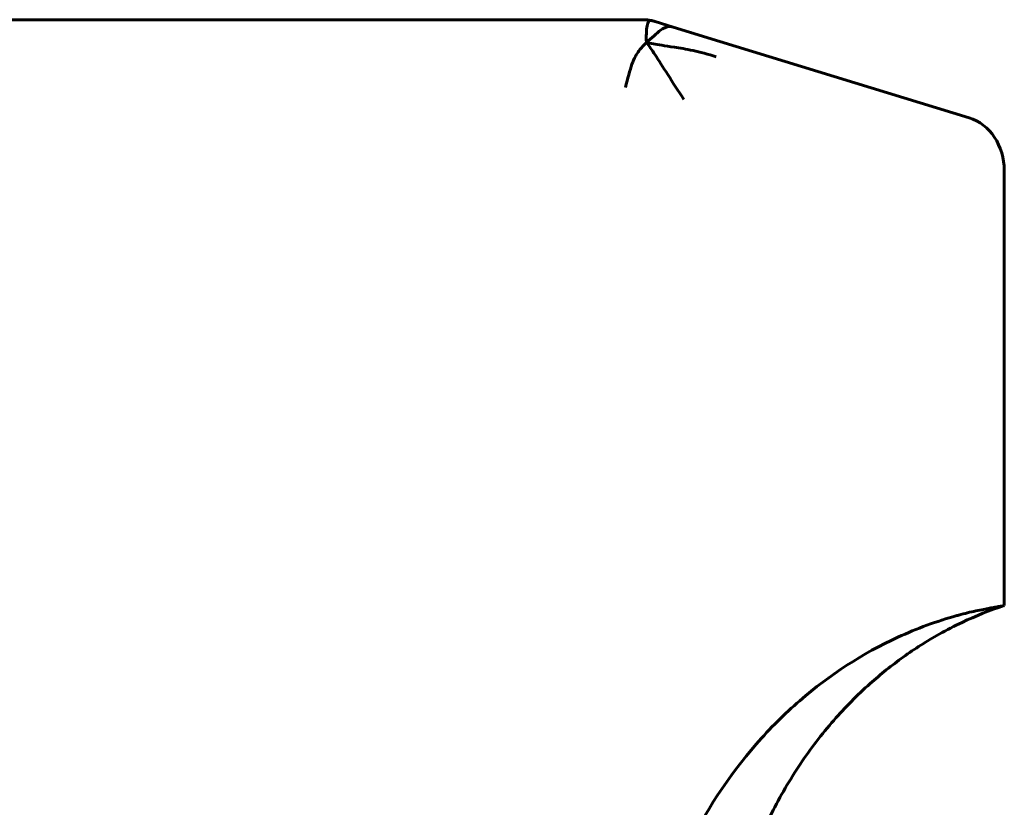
# Model space of a CAD drawing. Header units: millimetres. Extents: x 0 to 210, y 0 to 297.
# Tile 14 of 31: x 79 to 97, y 227 to 241. Entities that reach past the tile are written whole.
import ezdxf

# ---------------------------------------------------------------- set-up
doc = ezdxf.new("R2010")
doc.units = ezdxf.units.MM
doc.linetypes.add('K5LT_BASIC', pattern=[0])
doc.layers.add('Системный слой (1)', color=7, linetype='Continuous', true_color=0x6c6c6c)

# ---------------------------------------------------------------- blocks, each defined once
blk = doc.blocks.new('U20')
at = {"layer": 'Системный слой (1)', "color": 143, "linetype": 'K5LT_BASIC', "lineweight": 60, "true_color": 0x33acca}
for p, q in [((90.419, 241.141), (90.398, 241.143)), ((90.433, 241.139), (90.419, 241.141)), ((90.445, 241.138), (90.433, 241.139))]:
    blk.add_line(p, q, dxfattribs=at)
blk = doc.blocks.new('U25')
at = {"layer": 'Системный слой (1)', "color": 143, "linetype": 'K5LT_BASIC', "lineweight": 60, "true_color": 0x33acca}
for p, q in [((90.347, 241.144), (90.347, 241.144)), ((90.347, 241.144), (90.355, 241.144)), ((90.429, 241.14), (90.461, 241.136))]:
    blk.add_line(p, q, dxfattribs=at)
blk = doc.blocks.new('U34')
at = {"layer": 'Системный слой (1)', "color": 143, "linetype": 'K5LT_BASIC', "lineweight": 60, "true_color": 0x33acca}
for p, q in [((90.486, 241.132), (90.509, 241.127)), ((90.509, 241.127), (90.547, 241.118)), ((90.547, 241.118), (90.567, 241.112))]:
    blk.add_line(p, q, dxfattribs=at)
blk = doc.blocks.new('U40')
at = {"layer": 'Системный слой (1)', "color": 143, "linetype": 'K5LT_BASIC', "lineweight": 60, "true_color": 0x33acca}
for p, q in [((90.461, 241.136), (90.552, 241.116)), ((90.568, 241.112), (90.573, 241.11))]:
    blk.add_line(p, q, dxfattribs=at)
blk = doc.blocks.new('U58')
at = {"layer": 'Системный слой (1)', "color": 143, "linetype": 'K5LT_BASIC', "lineweight": 60, "true_color": 0x33acca}
for p, q in [((90.486, 241.132), (90.476, 241.133)), ((90.496, 241.13), (90.486, 241.132)), ((90.512, 241.126), (90.496, 241.13))]:
    blk.add_line(p, q, dxfattribs=at)

msp = doc.modelspace()

# ---------------------------------------------------------------- linework, layer by layer
at = {"layer": 'Системный слой (1)', "color": 143, "linetype": 'K5LT_BASIC', "lineweight": 60, "true_color": 0x33acca}
for p, q in [((89.013, 241.144), (78.189, 241.144)), ((89.812, 241.144), (89.013, 241.144)), ((90.347, 241.144), (89.812, 241.144)), ((90.345, 241.144), (90.344, 241.144)), ((90.353, 241.144), (90.355, 241.144)), ((90.566, 241.112), (90.567, 241.112)), ((90.567, 241.112), (90.572, 241.11)), ((90.572, 241.11), (90.57, 241.111)), ((90.902, 241.009), (90.573, 241.11)), ((91.755, 240.747), (90.902, 241.009)), ((91.24, 240.905), (91.216, 240.913)), ((96.331, 239.343), (91.755, 240.747)), ((96.978, 230.394), (96.978, 238.377))]:
    msp.add_line(p, q, dxfattribs=at)
msp.add_ellipse((96.105, 238.377), major_axis=(0, 1), ratio=0.87301, start_param=4.712389, end_param=6.021386, dxfattribs=at)
for points, knots in [([(90.353, 241.144), (90.353, 241.144), (90.353, 241.144), (90.353, 241.144), (90.353, 241.144), (90.353, 241.144), (90.353, 241.144), (90.353, 241.144), (90.353, 241.144), (90.353, 241.144), (90.353, 241.144), (90.353, 241.144), (90.353, 241.144), (90.353, 241.144), (90.353, 241.144), (90.353, 241.144), (90.353, 241.144), (90.354, 241.144), (90.354, 241.144), (90.355, 241.144), (90.355, 241.144), (90.356, 241.144), (90.357, 241.144), (90.359, 241.144), (90.36, 241.144), (90.361, 241.144), (90.362, 241.144), (90.363, 241.144), (90.363, 241.144), (90.364, 241.144), (90.364, 241.144), (90.364, 241.144), (90.364, 241.144), (90.364, 241.144), (90.364, 241.144), (90.365, 241.144), (90.365, 241.144), (90.365, 241.144), (90.366, 241.144), (90.367, 241.144), (90.368, 241.144), (90.37, 241.144), (90.371, 241.144), (90.374, 241.144), (90.376, 241.144), (90.381, 241.144), (90.384, 241.143), (90.391, 241.143), (90.395, 241.143), (90.401, 241.142), (90.403, 241.142), (90.413, 241.141), (90.418, 241.141), (90.425, 241.14), (90.424, 241.14), (90.429, 241.14)], [0, 0, 0, 0, 0.023962, 0.023962, 0.047925, 0.047925, 0.071887, 0.071887, 0.119812, 0.119812, 0.167679, 0.167679, 0.263413, 0.263413, 0.454882, 0.454882, 0.837819, 0.837819, 1.603694, 1.603694, 2.588606, 2.588606, 4.144313, 4.144313, 6.094503, 6.094503, 7.170502, 7.170502, 7.523101, 7.523101, 7.623775, 7.623775, 7.72445, 7.72445, 7.841691, 7.841691, 8.076174, 8.076174, 8.54514, 8.54514, 9.319906, 9.319906, 10.025858, 10.025858, 11.437764, 11.437764, 13.555622, 13.555622, 15.855412, 15.855412, 17.791338, 17.791338, 23.147415, 23.147415, 26.780384, 26.780384, 26.780384, 26.780384]), ([(96.978, 230.394), (96.714, 230.308), (96.455, 230.205), (96.061, 230.019), (95.921, 229.947), (95.67, 229.806), (95.558, 229.739), (95.337, 229.599), (95.229, 229.526), (94.912, 229.298), (94.709, 229.135), (94.279, 228.752), (94.057, 228.526), (93.628, 228.035), (93.423, 227.767), (93.04, 227.197), (92.863, 226.894), (92.546, 226.264), (92.407, 225.938), (92.155, 225.234), (92.047, 224.857), (91.874, 224.075), (91.812, 223.67), (91.753, 222.995), (91.741, 222.725), (91.74, 222.455)], [0, 0, 0, 0, 1.971778, 1.971778, 3.089875, 3.089875, 4.015539, 4.015539, 4.941204, 4.941204, 6.78518, 6.78518, 9.025216, 9.025216, 11.409777, 11.409777, 13.894366, 13.894366, 16.407565, 16.407565, 19.189164, 19.189164, 22.084691, 22.084691, 23.997036, 23.997036, 23.997036, 23.997036]), ([(96.105, 230.21), (96.118, 230.213), (96.13, 230.217), (96.197, 230.235), (96.25, 230.249), (96.355, 230.274), (96.406, 230.286), (96.505, 230.307), (96.552, 230.317), (96.635, 230.333), (96.671, 230.34), (96.742, 230.353), (96.776, 230.359), (96.835, 230.37), (96.861, 230.374), (96.891, 230.379), (96.898, 230.38), (96.924, 230.385), (96.941, 230.388), (96.963, 230.392), (96.97, 230.393), (96.977, 230.394), (96.978, 230.394), (96.978, 230.394)], [-0.1587889, -0.1587889, -0.1587889, -0.1587889, -0.1543354, -0.1543354, -0.1354134, -0.1354134, -0.1164914, -0.1164914, -0.0977813, -0.0977813, -0.0815533, -0.0815533, -0.0640893, -0.0640893, -0.0469236, -0.0469236, -0.0415051, -0.0415051, -0.024235, -0.024235, -0.0096871, -0.0096871, -0.000475, -0.000475, -0.000475, -0.000475]), ([(96.105, 230.21), (95.737, 230.108), (95.376, 229.975), (94.382, 229.518), (93.776, 229.126), (92.943, 228.405), (92.676, 228.14), (91.914, 227.269), (91.477, 226.603), (91.052, 225.696), (90.974, 225.514), (90.903, 225.33)], [0.1018196, 0.1018196, 0.1018196, 0.1018196, 0.2321412, 0.2321412, 0.4698217, 0.4698217, 0.5911403, 0.5911403, 0.8396793, 0.8396793, 0.900297, 0.900297, 0.900297, 0.900297])]:
    msp.add_open_spline(points, degree=3, knots=knots, dxfattribs=at)
for points in [[(90.409, 240.725), (90.408, 240.753), (90.407, 240.806), (90.408, 240.878), (90.411, 240.943), (90.417, 241.003), (90.429, 241.059), (90.447, 241.107), (90.459, 241.135), (90.461, 241.136), (90.461, 241.136)], [(90.409, 240.725), (90.456, 240.769), (90.551, 240.847), (90.695, 240.988), (90.832, 241.031), (90.902, 241.009)], [(90.409, 240.725), (90.362, 240.681), (90.273, 240.586), (90.141, 240.365), (90.069, 240.068), (90.024, 239.898)], [(90.409, 240.725), (90.458, 240.662), (90.558, 240.526), (90.79, 240.155), (90.995, 239.833), (91.098, 239.683)], [(90.409, 240.725), (90.45, 240.717), (90.532, 240.701), (90.684, 240.675), (90.899, 240.643), (91.256, 240.586), (91.537, 240.511), (91.689, 240.464)]]:
    msp.add_open_spline(points, degree=3, dxfattribs=at)

# ---------------------------------------------------------------- block references
at = {"layer": 'Системный слой (1)'}
for name in ['U25', 'U20', 'U40', 'U58', 'U34']:
    msp.add_blockref(name, (0, 0), dxfattribs=at)

doc.saveas('drawing.dxf')
